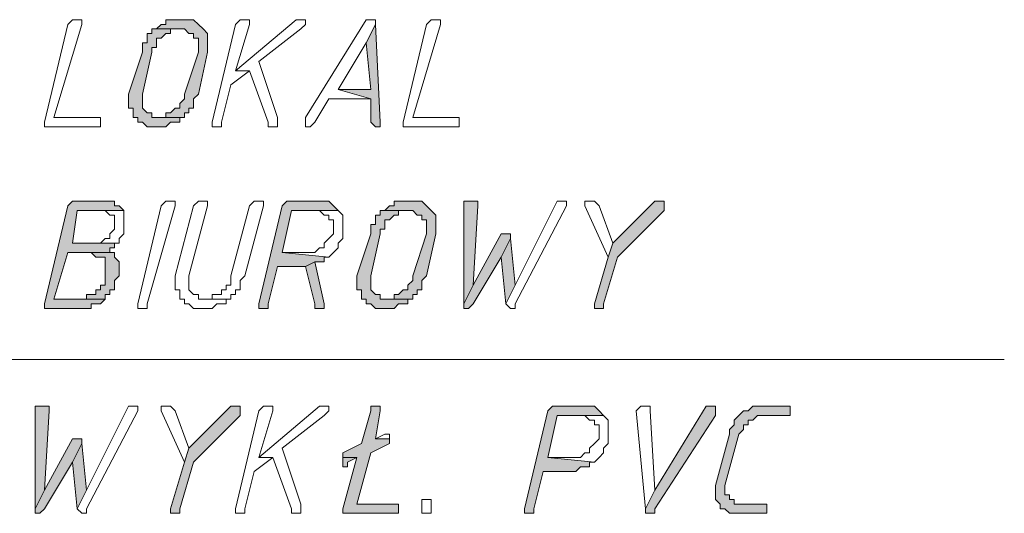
# Model space of a CAD drawing. Header units: inches. Extents: x -1441 to 3871, y -4351 to 2413.
# Tile 7 of 256: x -685 to -596, y -2653 to -2608. Entities that reach past the tile are written whole.
import ezdxf

# ---------------------------------------------------------------- set-up
doc = ezdxf.new("R2010")
doc.units = ezdxf.units.IN
doc.header["$MEASUREMENT"] = 0
doc.layers.add('at_Entity', color=7, linetype='Continuous')
doc.layers.add('at_Solid', color=7, linetype='Continuous')

msp = doc.modelspace()

# ---------------------------------------------------------------- hatches: boundary and pattern name
at = {"layer": 'at_Solid', "lineweight": 15}
for points in [[(-670.42862, -2607.82205), (-670.85319, -2607.82205), (-672.12212, -2607.82205), (-672.12212, -2608.24662), (-672.54669, -2608.24662), (-672.97126, -2608.66642), (-670.42862, -2608.66642), (-670.00882, -2609.09099), (-669.58425, -2609.09099), (-669.58425, -2609.51556), (-669.15968, -2609.51556), (-669.15968, -2610.78449), (-670.42862, -2614.5913), (-670.42862, -2615.01587), (-670.85319, -2615.44044), (-670.85319, -2615.86501), (-671.27776, -2615.86501), (-671.69755, -2616.28481), (-672.12212, -2616.28481), (-672.12212, -2616.70938), (-672.97126, -2616.70938), (-670.42862, -2616.70938), (-670.42862, -2616.28481), (-670.00882, -2616.28481), (-670.00882, -2615.86501), (-669.58425, -2615.86501), (-669.58425, -2615.01587), (-669.15968, -2614.5913), (-668.31531, -2610.78449), (-668.31531, -2609.09099), (-668.73511, -2608.66642), (-669.15968, -2608.24662), (-669.58425, -2607.82205), (-670.00882, -2607.82205)], [(-653.07853, -2608.24662), (-653.9229, -2609.94012), (-653.49833, -2614.1715), (-656.46077, -2614.1715), (-653.49833, -2615.01587), (-653.49833, -2617.13395), (-653.07853, -2617.55851), (-652.65396, -2617.55851), (-652.65396, -2617.13395)], [(-672.97126, -2608.66642), (-673.39583, -2608.66642), (-673.39583, -2609.09099), (-673.81563, -2609.09099), (-673.81563, -2609.94012), (-674.2402, -2609.94012), (-674.2402, -2610.78449), (-675.50913, -2614.5913), (-675.50913, -2615.86501), (-675.08457, -2615.86501), (-675.08457, -2616.70938), (-674.66477, -2616.70938), (-674.66477, -2617.13395), (-674.2402, -2617.13395), (-673.81563, -2617.55851), (-672.97126, -2617.55851), (-672.12212, -2617.55851), (-671.69755, -2617.13395), (-671.27776, -2617.13395), (-670.85319, -2617.13395), (-670.85319, -2616.70938), (-670.42862, -2616.70938), (-672.97126, -2616.70938), (-673.39583, -2616.70938), (-673.39583, -2616.28481), (-673.81563, -2616.28481), (-674.2402, -2615.86501), (-674.2402, -2614.5913), (-673.39583, -2610.78449), (-673.39583, -2610.35992), (-672.97126, -2610.35992), (-672.97126, -2609.51556), (-672.54669, -2609.51556), (-672.12212, -2609.09099), (-671.69755, -2609.09099), (-671.69755, -2608.66642), (-670.85319, -2608.66642)], [(-677.62721, -2624.32777), (-680.16508, -2624.32777), (-680.58965, -2624.32777), (-681.01422, -2624.75234), (-683.12752, -2633.63966), (-683.12752, -2634.06423), (-680.16508, -2634.06423), (-679.74051, -2634.06423), (-678.89615, -2634.06423), (-678.89615, -2633.63966), (-678.05178, -2633.63966), (-677.62721, -2633.21986), (-682.28316, -2633.21986), (-681.01422, -2628.98371), (-676.77807, -2628.98371), (-677.20264, -2628.98371), (-677.20264, -2628.56392), (-676.77807, -2628.56392), (-676.77807, -2628.13935), (-680.58965, -2628.13935), (-680.16508, -2625.1769), (-675.9337, -2625.1769), (-676.35827, -2624.75234), (-676.77807, -2624.75234), (-676.77807, -2624.32777), (-677.20264, -2624.32777)], [(-658.15428, -2624.32777), (-660.69215, -2624.32777), (-661.11672, -2624.32777), (-661.54129, -2624.75234), (-663.65937, -2633.63966), (-663.65937, -2634.06423), (-663.2348, -2634.06423), (-662.81023, -2634.06423), (-662.81023, -2633.63966), (-661.96586, -2630.25742), (-659.42322, -2630.25742), (-658.57885, -2629.83285), (-657.72971, -2629.83285), (-657.72971, -2629.40828), (-657.30991, -2629.40828), (-661.54129, -2628.98371), (-660.69215, -2625.1769), (-656.46077, -2625.1769), (-656.88534, -2624.75234), (-657.30991, -2624.32777), (-657.72971, -2624.32777)], [(-649.68675, -2624.32777), (-650.11132, -2624.32777), (-651.38026, -2624.32777), (-651.38026, -2624.75234), (-651.80483, -2624.75234), (-652.22939, -2625.1769), (-649.68675, -2625.1769), (-649.26695, -2625.5967), (-648.84238, -2625.5967), (-648.84238, -2626.02127), (-648.41781, -2626.02127), (-648.41781, -2627.29498), (-649.68675, -2631.10179), (-649.68675, -2631.52636), (-650.11132, -2631.94616), (-650.11132, -2632.37073), (-650.53589, -2632.37073), (-650.96046, -2632.79529), (-651.38026, -2632.79529), (-651.38026, -2633.21986), (-652.22939, -2633.21986), (-649.68675, -2633.21986), (-649.68675, -2632.79529), (-649.26695, -2632.79529), (-649.26695, -2632.37073), (-648.84238, -2632.37073), (-648.84238, -2631.52636), (-648.41781, -2631.10179), (-647.57345, -2627.29498), (-647.57345, -2625.5967), (-647.99802, -2625.1769), (-648.41781, -2624.75234), (-648.84238, -2624.32777), (-649.26695, -2624.32777)], [(-644.611, -2624.32777), (-645.03557, -2624.32777), (-645.03557, -2633.63966), (-644.18644, -2631.94616), (-643.76187, -2624.75234), (-643.76187, -2624.32777), (-644.18644, -2624.32777)], [(-627.25615, -2624.32777), (-627.67595, -2624.32777), (-631.48753, -2628.13935), (-631.9121, -2629.40828), (-633.18103, -2633.63966), (-633.18103, -2634.06423), (-632.75647, -2634.06423), (-632.33667, -2634.06423), (-632.33667, -2633.63966), (-631.06773, -2629.40828), (-626.83158, -2625.1769), (-626.83158, -2624.32777)], [(-652.22939, -2625.1769), (-652.65396, -2625.1769), (-652.65396, -2625.5967), (-653.07853, -2625.5967), (-653.07853, -2626.44584), (-653.49833, -2626.44584), (-653.49833, -2627.29498), (-654.76727, -2631.10179), (-654.76727, -2632.37073), (-654.34747, -2632.37073), (-654.34747, -2633.21986), (-653.9229, -2633.21986), (-653.9229, -2633.63966), (-653.49833, -2633.63966), (-653.07853, -2634.06423), (-652.22939, -2634.06423), (-651.38026, -2634.06423), (-650.96046, -2633.63966), (-650.53589, -2633.63966), (-650.11132, -2633.63966), (-650.11132, -2633.21986), (-649.68675, -2633.21986), (-652.22939, -2633.21986), (-652.65396, -2633.21986), (-652.65396, -2632.79529), (-653.07853, -2632.79529), (-653.49833, -2632.37073), (-653.49833, -2631.10179), (-652.65396, -2627.29498), (-652.65396, -2626.87041), (-652.22939, -2626.87041), (-652.22939, -2626.02127), (-651.80483, -2626.02127), (-651.38026, -2625.5967), (-650.96046, -2625.5967), (-650.96046, -2625.1769), (-650.11132, -2625.1769)], [(-641.22399, -2627.29498), (-641.64379, -2627.29498), (-644.18644, -2631.94616), (-645.03557, -2633.63966), (-645.03557, -2634.06423), (-644.611, -2634.06423), (-644.18644, -2633.63966), (-641.64379, -2629.40828), (-640.79942, -2627.71478), (-640.79942, -2627.29498)], [(-640.79942, -2627.71478), (-641.64379, -2629.40828), (-641.22399, -2633.63966), (-640.37486, -2631.94616)], [(-676.77807, -2628.98371), (-678.89615, -2628.98371), (-678.47158, -2629.40828), (-678.05178, -2629.40828), (-677.62721, -2629.40828), (-677.62721, -2631.94616), (-678.05178, -2631.94616), (-678.05178, -2632.37073), (-678.47158, -2632.37073), (-678.47158, -2632.79529), (-679.32071, -2632.79529), (-679.32071, -2633.21986), (-682.28316, -2633.21986), (-677.62721, -2633.21986), (-677.62721, -2632.79529), (-677.20264, -2632.79529), (-677.20264, -2632.37073), (-676.77807, -2632.37073), (-676.77807, -2631.52636), (-676.35827, -2631.10179), (-676.35827, -2629.83285), (-676.77807, -2629.40828)], [(-658.57885, -2629.83285), (-659.42322, -2630.25742), (-658.57885, -2633.63966), (-658.57885, -2634.06423), (-657.72971, -2634.06423), (-657.72971, -2633.63966)], [(-683.55209, -2642.95156), (-683.97666, -2642.95156), (-683.97666, -2652.26822), (-683.12752, -2650.57472), (-682.70773, -2643.37613), (-682.70773, -2642.95156), (-683.12752, -2642.95156)], [(-665.77267, -2642.95156), (-666.19724, -2642.95156), (-670.00882, -2646.76314), (-670.42862, -2648.03207), (-671.69755, -2652.26822), (-671.69755, -2652.68802), (-671.27776, -2652.68802), (-670.85319, -2652.68802), (-670.85319, -2652.26822), (-669.58425, -2648.03207), (-665.35287, -2643.8007), (-665.35287, -2642.95156)], [(-653.07853, -2642.95156), (-653.49833, -2642.95156), (-653.49833, -2643.37613), (-654.34747, -2646.33857), (-656.04098, -2647.18771), (-656.04098, -2647.61228), (-654.76727, -2647.61228), (-656.04098, -2652.26822), (-656.04098, -2652.68802), (-655.61641, -2652.68802), (-650.96046, -2652.68802), (-650.96046, -2651.84365), (-654.76727, -2651.84365), (-653.49833, -2647.18771), (-651.80483, -2646.33857), (-651.80483, -2645.91877), (-653.07853, -2645.91877), (-652.65396, -2643.37613), (-652.65396, -2642.95156)], [(-634.03017, -2642.95156), (-636.56805, -2642.95156), (-636.99261, -2642.95156), (-637.41241, -2643.37613), (-639.53049, -2652.26822), (-639.53049, -2652.68802), (-639.10592, -2652.68802), (-638.68135, -2652.68802), (-638.68135, -2652.26822), (-637.83698, -2648.88121), (-635.29911, -2648.88121), (-634.87454, -2648.88121), (-634.44997, -2648.45664), (-634.03017, -2648.45664), (-633.6056, -2648.45664), (-633.6056, -2648.03207), (-633.18103, -2648.03207), (-637.41241, -2647.61228), (-636.56805, -2643.8007), (-632.33667, -2643.8007), (-632.75647, -2643.37613), (-633.18103, -2642.95156), (-633.6056, -2642.95156)], [(-622.6002, -2642.95156), (-623.02477, -2642.95156), (-627.67595, -2650.57472), (-628.52509, -2652.26822), (-628.52509, -2652.68802), (-627.67595, -2652.68802), (-627.67595, -2652.26822), (-622.17563, -2643.8007), (-622.17563, -2642.95156)], [(-615.82618, -2642.95156), (-617.94425, -2642.95156), (-618.78862, -2642.95156), (-619.21319, -2643.37613), (-619.63299, -2643.37613), (-620.05756, -2643.8007), (-620.48213, -2644.22526), (-620.48213, -2644.64506), (-620.9067, -2645.06963), (-620.9067, -2645.4942), (-622.17563, -2650.15015), (-622.17563, -2651.41909), (-621.75106, -2651.84365), (-621.75106, -2652.26822), (-621.3265, -2652.26822), (-620.9067, -2652.68802), (-620.48213, -2652.68802), (-617.94425, -2652.68802), (-617.51969, -2652.68802), (-617.51969, -2651.84365), (-617.94425, -2651.84365), (-620.05756, -2651.84365), (-620.48213, -2651.84365), (-620.48213, -2651.41909), (-620.9067, -2651.41909), (-620.9067, -2650.99452), (-621.3265, -2650.99452), (-621.3265, -2650.15015), (-620.05756, -2645.4942), (-619.63299, -2645.06963), (-619.63299, -2644.64506), (-619.21319, -2644.64506), (-619.21319, -2644.22526), (-618.78862, -2644.22526), (-618.36405, -2643.8007), (-615.40161, -2643.8007), (-615.40161, -2642.95156)], [(-680.16508, -2645.91877), (-680.58965, -2645.91877), (-683.12752, -2650.57472), (-683.97666, -2652.26822), (-683.97666, -2652.68802), (-683.55209, -2652.68802), (-683.12752, -2652.26822), (-680.58965, -2648.03207), (-679.74051, -2646.33857), (-679.74051, -2645.91877)], [(-679.74051, -2646.33857), (-680.58965, -2648.03207), (-680.16508, -2652.26822), (-679.32071, -2650.57472)], [(-656.04098, -2647.61228), (-656.04098, -2648.45664), (-655.61641, -2648.45664), (-655.61641, -2648.03207), (-654.76727, -2647.61228)]]:
    msp.add_hatch(color=7, dxfattribs=at).paths.add_polyline_path(points)

# ---------------------------------------------------------------- linework, layer by layer
at = {"layer": 'at_Entity', "color": 7, "lineweight": 15}
for p, q in [((-681.01422, -2608.24662), (-683.12752, -2617.13395)), ((-682.28316, -2616.70938), (-679.74051, -2608.24662)), ((-680.58965, -2607.82205), (-681.01422, -2608.24662)), ((-680.16508, -2607.82205), (-680.58965, -2607.82205)), ((-680.58965, -2607.82205), (-680.58965, -2607.82205)), ((-679.74051, -2607.82205), (-680.16508, -2607.82205)), ((-680.16508, -2607.82205), (-680.16508, -2607.82205)), ((-679.74051, -2608.24662), (-679.74051, -2607.82205)), ((-672.54669, -2608.24662), (-672.97126, -2608.66642)), ((-672.12212, -2608.24662), (-672.54669, -2608.24662)), ((-672.54669, -2608.24662), (-672.54669, -2608.24662)), ((-670.85319, -2607.82205), (-672.12212, -2607.82205)), ((-672.12212, -2607.82205), (-672.12212, -2608.24662)), ((-670.42862, -2607.82205), (-670.85319, -2607.82205)), ((-670.00882, -2607.82205), (-670.42862, -2607.82205)), ((-669.58425, -2607.82205), (-670.00882, -2607.82205)), ((-670.00882, -2607.82205), (-670.00882, -2607.82205)), ((-669.15968, -2608.24662), (-669.58425, -2607.82205)), ((-668.73511, -2608.66642), (-669.15968, -2608.24662)), ((-669.15968, -2608.24662), (-669.15968, -2608.24662)), ((-665.77267, -2608.24662), (-667.89074, -2617.13395)), ((-660.27235, -2607.82205), (-665.77267, -2612.478)), ((-665.35287, -2607.82205), (-665.77267, -2608.24662)), ((-665.77267, -2612.478), (-664.50373, -2608.24662)), ((-664.9283, -2607.82205), (-665.35287, -2607.82205)), ((-665.35287, -2607.82205), (-665.35287, -2607.82205)), ((-664.50373, -2607.82205), (-664.9283, -2607.82205)), ((-664.9283, -2607.82205), (-664.9283, -2607.82205)), ((-664.50373, -2608.24662), (-664.50373, -2607.82205)), ((-659.84779, -2607.82205), (-660.27235, -2607.82205)), ((-660.27235, -2607.82205), (-660.27235, -2607.82205)), ((-659.42322, -2607.82205), (-659.84779, -2607.82205)), ((-659.84779, -2607.82205), (-659.84779, -2607.82205)), ((-659.84779, -2608.66642), (-659.42322, -2608.24662)), ((-659.42322, -2608.24662), (-659.42322, -2607.82205)), ((-653.9229, -2607.82205), (-659.42322, -2616.70938)), ((-653.49833, -2607.82205), (-653.9229, -2607.82205)), ((-653.9229, -2607.82205), (-653.9229, -2607.82205)), ((-653.07853, -2608.24662), (-653.9229, -2609.94012)), ((-653.9229, -2609.94012), (-653.07853, -2608.24662)), ((-653.07853, -2607.82205), (-653.49833, -2607.82205)), ((-653.49833, -2607.82205), (-653.49833, -2607.82205)), ((-653.07853, -2608.24662), (-653.07853, -2607.82205)), ((-652.65396, -2617.13395), (-653.07853, -2608.24662)), ((-648.41781, -2608.24662), (-650.53589, -2617.13395)), ((-649.68675, -2616.70938), (-647.14888, -2608.24662)), ((-647.99802, -2607.82205), (-648.41781, -2608.24662)), ((-647.57345, -2607.82205), (-647.99802, -2607.82205)), ((-647.99802, -2607.82205), (-647.99802, -2607.82205)), ((-647.14888, -2607.82205), (-647.57345, -2607.82205)), ((-647.57345, -2607.82205), (-647.57345, -2607.82205)), ((-647.14888, -2608.24662), (-647.14888, -2607.82205)), ((-673.39583, -2609.09099), (-673.81563, -2609.09099)), ((-673.81563, -2609.09099), (-673.81563, -2609.94012)), ((-672.97126, -2608.66642), (-673.39583, -2608.66642)), ((-673.39583, -2608.66642), (-673.39583, -2609.09099)), ((-670.85319, -2608.66642), (-672.97126, -2608.66642)), ((-672.97126, -2608.66642), (-670.42862, -2608.66642)), ((-672.54669, -2609.51556), (-672.12212, -2609.09099)), ((-672.12212, -2609.09099), (-671.69755, -2609.09099)), ((-671.69755, -2609.09099), (-671.69755, -2608.66642)), ((-671.69755, -2608.66642), (-670.85319, -2608.66642)), ((-670.85319, -2608.66642), (-670.85319, -2608.66642)), ((-670.42862, -2608.66642), (-670.42862, -2608.66642)), ((-670.42862, -2608.66642), (-670.00882, -2609.09099)), ((-670.00882, -2609.09099), (-669.58425, -2609.09099)), ((-669.58425, -2609.09099), (-669.58425, -2609.51556)), ((-668.31531, -2609.09099), (-668.73511, -2608.66642)), ((-668.73511, -2608.66642), (-668.73511, -2608.66642)), ((-668.31531, -2610.78449), (-668.31531, -2609.09099)), ((-663.65937, -2611.62886), (-659.84779, -2608.66642)), ((-659.84779, -2608.66642), (-659.84779, -2608.66642)), ((-673.81563, -2609.94012), (-674.2402, -2609.94012)), ((-674.2402, -2609.94012), (-674.2402, -2610.78449)), ((-672.97126, -2610.35992), (-672.97126, -2609.51556)), ((-672.97126, -2609.51556), (-672.54669, -2609.51556)), ((-672.54669, -2609.51556), (-672.54669, -2609.51556)), ((-669.58425, -2609.51556), (-669.15968, -2609.51556)), ((-669.15968, -2609.51556), (-669.15968, -2610.78449)), ((-656.46077, -2614.1715), (-653.9229, -2609.94012)), ((-653.9229, -2609.94012), (-653.49833, -2614.1715)), ((-674.2402, -2610.78449), (-675.50913, -2614.5913)), ((-674.2402, -2614.5913), (-673.39583, -2610.78449)), ((-673.39583, -2610.78449), (-673.39583, -2610.35992)), ((-673.39583, -2610.35992), (-672.97126, -2610.35992)), ((-669.15968, -2610.78449), (-670.42862, -2614.5913)), ((-669.15968, -2614.5913), (-668.31531, -2610.78449)), ((-661.96586, -2616.70938), (-663.65937, -2611.62886)), ((-666.19724, -2613.74693), (-664.50373, -2612.478)), ((-665.77267, -2612.478), (-664.50373, -2612.478)), ((-664.50373, -2612.478), (-665.77267, -2612.478)), ((-664.50373, -2612.478), (-662.81023, -2617.13395)), ((-667.04638, -2617.13395), (-666.19724, -2613.74693)), ((-675.50913, -2614.5913), (-675.50913, -2615.86501)), ((-674.2402, -2615.86501), (-674.2402, -2614.5913)), ((-670.42862, -2614.5913), (-670.42862, -2615.01587)), ((-669.58425, -2615.01587), (-669.15968, -2614.5913)), ((-653.49833, -2614.1715), (-656.46077, -2614.1715)), ((-656.46077, -2614.1715), (-653.49833, -2615.01587)), ((-653.49833, -2615.01587), (-656.46077, -2614.1715)), ((-670.42862, -2615.01587), (-670.85319, -2615.44044)), ((-670.85319, -2615.44044), (-670.85319, -2615.86501)), ((-669.58425, -2615.86501), (-669.58425, -2615.01587)), ((-658.57885, -2617.13395), (-657.30991, -2615.01587)), ((-657.30991, -2615.01587), (-653.49833, -2615.01587)), ((-653.49833, -2615.01587), (-653.49833, -2617.13395)), ((-675.50913, -2615.86501), (-675.08457, -2615.86501)), ((-675.08457, -2615.86501), (-675.08457, -2616.70938)), ((-673.81563, -2616.28481), (-674.2402, -2615.86501)), ((-673.39583, -2616.28481), (-673.81563, -2616.28481)), ((-673.81563, -2616.28481), (-673.81563, -2616.28481)), ((-673.39583, -2616.70938), (-673.39583, -2616.28481)), ((-671.69755, -2616.28481), (-672.12212, -2616.28481)), ((-672.12212, -2616.28481), (-672.12212, -2616.70938)), ((-671.27776, -2615.86501), (-671.69755, -2616.28481)), ((-670.85319, -2615.86501), (-671.27776, -2615.86501)), ((-670.42862, -2616.70938), (-670.42862, -2616.28481)), ((-670.42862, -2616.28481), (-670.00882, -2616.28481)), ((-670.00882, -2616.28481), (-670.00882, -2615.86501)), ((-670.00882, -2615.86501), (-669.58425, -2615.86501)), ((-683.12752, -2617.13395), (-683.12752, -2617.55851)), ((-678.47158, -2616.70938), (-682.28316, -2616.70938)), ((-678.05178, -2616.70938), (-678.47158, -2616.70938)), ((-678.05178, -2617.55851), (-678.05178, -2616.70938)), ((-675.08457, -2616.70938), (-674.66477, -2616.70938)), ((-674.66477, -2616.70938), (-674.66477, -2617.13395)), ((-674.66477, -2617.13395), (-674.2402, -2617.13395)), ((-674.2402, -2617.13395), (-674.2402, -2617.13395)), ((-674.2402, -2617.13395), (-673.81563, -2617.55851)), ((-672.97126, -2616.70938), (-673.39583, -2616.70938)), ((-670.42862, -2616.70938), (-672.97126, -2616.70938)), ((-672.12212, -2616.70938), (-672.97126, -2616.70938)), ((-672.97126, -2616.70938), (-670.42862, -2616.70938)), ((-672.12212, -2617.55851), (-671.69755, -2617.13395)), ((-671.69755, -2617.13395), (-671.27776, -2617.13395)), ((-671.27776, -2617.13395), (-670.85319, -2617.13395)), ((-670.85319, -2617.13395), (-670.85319, -2616.70938)), ((-670.85319, -2616.70938), (-670.42862, -2616.70938)), ((-667.89074, -2617.13395), (-667.89074, -2617.55851)), ((-667.04638, -2617.55851), (-667.04638, -2617.13395)), ((-662.81023, -2617.13395), (-662.81023, -2617.55851)), ((-661.96586, -2617.55851), (-661.96586, -2616.70938)), ((-659.42322, -2616.70938), (-659.42322, -2617.55851)), ((-659.00342, -2617.55851), (-658.57885, -2617.13395)), ((-653.49833, -2617.13395), (-653.07853, -2617.55851)), ((-652.65396, -2617.55851), (-652.65396, -2617.13395)), ((-650.53589, -2617.13395), (-650.53589, -2617.55851)), ((-645.87994, -2616.70938), (-649.68675, -2616.70938)), ((-645.45537, -2616.70938), (-645.87994, -2616.70938)), ((-645.45537, -2617.55851), (-645.45537, -2616.70938)), ((-683.12752, -2617.55851), (-678.47158, -2617.55851)), ((-678.47158, -2617.55851), (-678.05178, -2617.55851)), ((-673.81563, -2617.55851), (-672.97126, -2617.55851)), ((-672.97126, -2617.55851), (-672.12212, -2617.55851)), ((-672.12212, -2617.55851), (-672.12212, -2617.55851)), ((-667.89074, -2617.55851), (-667.46618, -2617.55851)), ((-667.46618, -2617.55851), (-667.04638, -2617.55851)), ((-662.81023, -2617.55851), (-661.96586, -2617.55851)), ((-659.42322, -2617.55851), (-659.00342, -2617.55851)), ((-659.00342, -2617.55851), (-659.00342, -2617.55851)), ((-653.07853, -2617.55851), (-652.65396, -2617.55851)), ((-650.53589, -2617.55851), (-645.87994, -2617.55851)), ((-645.87994, -2617.55851), (-645.45537, -2617.55851)), ((-680.58965, -2624.32777), (-681.01422, -2624.75234)), ((-680.16508, -2624.32777), (-680.58965, -2624.32777)), ((-680.58965, -2624.32777), (-680.58965, -2624.32777)), ((-677.62721, -2624.32777), (-680.16508, -2624.32777)), ((-677.20264, -2624.32777), (-677.62721, -2624.32777)), ((-676.77807, -2624.32777), (-677.20264, -2624.32777)), ((-677.20264, -2624.32777), (-677.20264, -2624.32777)), ((-676.77807, -2624.75234), (-676.77807, -2624.32777)), ((-672.54669, -2624.75234), (-672.12212, -2624.32777)), ((-672.12212, -2624.32777), (-671.69755, -2624.32777)), ((-671.69755, -2624.32777), (-671.27776, -2624.32777)), ((-671.27776, -2624.32777), (-671.27776, -2624.75234)), ((-669.15968, -2624.32777), (-669.58425, -2624.75234)), ((-668.73511, -2624.32777), (-669.15968, -2624.32777)), ((-669.15968, -2624.32777), (-669.15968, -2624.32777)), ((-668.31531, -2624.32777), (-668.73511, -2624.32777)), ((-668.73511, -2624.32777), (-668.73511, -2624.32777)), ((-668.31531, -2624.75234), (-668.31531, -2624.32777)), ((-664.08393, -2624.32777), (-664.50373, -2624.75234)), ((-663.65937, -2624.32777), (-664.08393, -2624.32777)), ((-664.08393, -2624.32777), (-664.08393, -2624.32777)), ((-663.2348, -2624.32777), (-663.65937, -2624.32777)), ((-663.65937, -2624.32777), (-663.65937, -2624.32777)), ((-663.2348, -2624.75234), (-663.2348, -2624.32777)), ((-661.11672, -2624.32777), (-661.54129, -2624.75234)), ((-660.69215, -2624.32777), (-661.11672, -2624.32777)), ((-661.11672, -2624.32777), (-661.11672, -2624.32777)), ((-658.15428, -2624.32777), (-660.69215, -2624.32777)), ((-657.72971, -2624.32777), (-658.15428, -2624.32777)), ((-657.30991, -2624.32777), (-657.72971, -2624.32777)), ((-657.72971, -2624.32777), (-657.72971, -2624.32777)), ((-656.88534, -2624.75234), (-657.30991, -2624.32777)), ((-650.11132, -2624.32777), (-651.38026, -2624.32777)), ((-651.38026, -2624.32777), (-651.38026, -2624.75234)), ((-649.68675, -2624.32777), (-650.11132, -2624.32777)), ((-649.26695, -2624.32777), (-649.68675, -2624.32777)), ((-648.84238, -2624.32777), (-649.26695, -2624.32777)), ((-649.26695, -2624.32777), (-649.26695, -2624.32777)), ((-648.41781, -2624.75234), (-648.84238, -2624.32777)), ((-644.611, -2624.32777), (-645.03557, -2624.32777)), ((-645.03557, -2624.32777), (-645.03557, -2633.63966)), ((-644.18644, -2624.32777), (-644.611, -2624.32777)), ((-643.76187, -2624.32777), (-644.18644, -2624.32777)), ((-643.76187, -2624.75234), (-643.76187, -2624.32777)), ((-636.56805, -2624.32777), (-640.37486, -2631.94616)), ((-636.14348, -2624.32777), (-636.56805, -2624.32777)), ((-636.56805, -2624.32777), (-636.56805, -2624.32777)), ((-635.71891, -2624.32777), (-636.14348, -2624.32777)), ((-636.14348, -2624.32777), (-636.14348, -2624.32777)), ((-635.71891, -2624.75234), (-635.71891, -2624.32777)), ((-633.18103, -2624.32777), (-634.03017, -2624.32777)), ((-634.03017, -2624.32777), (-634.03017, -2624.75234)), ((-632.75647, -2624.75234), (-633.18103, -2624.32777)), ((-633.18103, -2624.32777), (-633.18103, -2624.32777)), ((-627.67595, -2624.32777), (-631.48753, -2628.13935)), ((-627.25615, -2624.32777), (-627.67595, -2624.32777)), ((-626.83158, -2624.32777), (-627.25615, -2624.32777)), ((-626.83158, -2625.1769), (-626.83158, -2624.32777)), ((-681.01422, -2624.75234), (-683.12752, -2633.63966)), ((-680.58965, -2628.13935), (-680.16508, -2625.1769)), ((-680.16508, -2625.1769), (-675.9337, -2625.1769)), ((-675.9337, -2625.1769), (-678.05178, -2625.1769)), ((-678.05178, -2625.1769), (-677.62721, -2625.1769)), ((-677.62721, -2625.1769), (-677.62721, -2625.1769)), ((-677.62721, -2625.1769), (-677.20264, -2625.5967)), ((-676.35827, -2624.75234), (-676.77807, -2624.75234)), ((-675.9337, -2625.1769), (-676.35827, -2624.75234)), ((-675.9337, -2627.29498), (-675.9337, -2625.1769)), ((-675.9337, -2625.1769), (-675.9337, -2625.1769)), ((-674.66477, -2633.63966), (-672.54669, -2624.75234)), ((-671.27776, -2624.75234), (-673.81563, -2633.63966)), ((-671.27776, -2624.75234), (-671.27776, -2624.75234)), ((-669.58425, -2624.75234), (-671.27776, -2631.10179)), ((-670.00882, -2631.10179), (-668.31531, -2624.75234)), ((-664.50373, -2624.75234), (-666.19724, -2631.10179)), ((-664.9283, -2631.10179), (-663.2348, -2624.75234)), ((-661.54129, -2624.75234), (-663.65937, -2633.63966)), ((-661.54129, -2628.98371), (-660.69215, -2625.1769)), ((-660.69215, -2625.1769), (-656.46077, -2625.1769)), ((-656.46077, -2625.1769), (-658.57885, -2625.1769)), ((-658.57885, -2625.1769), (-658.15428, -2625.1769)), ((-658.15428, -2625.1769), (-658.15428, -2625.1769)), ((-658.15428, -2625.1769), (-657.72971, -2625.5967)), ((-656.46077, -2625.1769), (-656.88534, -2624.75234)), ((-656.88534, -2624.75234), (-656.88534, -2624.75234)), ((-656.04098, -2625.5967), (-656.46077, -2625.1769)), ((-656.46077, -2625.1769), (-656.46077, -2625.1769)), ((-652.22939, -2625.1769), (-652.65396, -2625.1769)), ((-652.65396, -2625.1769), (-652.65396, -2625.5967)), ((-651.80483, -2624.75234), (-652.22939, -2625.1769)), ((-650.11132, -2625.1769), (-652.22939, -2625.1769)), ((-652.22939, -2625.1769), (-649.68675, -2625.1769)), ((-651.38026, -2624.75234), (-651.80483, -2624.75234)), ((-651.80483, -2624.75234), (-651.80483, -2624.75234)), ((-650.96046, -2625.5967), (-650.96046, -2625.1769)), ((-650.96046, -2625.1769), (-650.11132, -2625.1769)), ((-650.11132, -2625.1769), (-650.11132, -2625.1769)), ((-649.68675, -2625.1769), (-649.68675, -2625.1769)), ((-649.68675, -2625.1769), (-649.26695, -2625.5967)), ((-647.99802, -2625.1769), (-648.41781, -2624.75234)), ((-648.41781, -2624.75234), (-648.41781, -2624.75234)), ((-647.57345, -2625.5967), (-647.99802, -2625.1769)), ((-647.99802, -2625.1769), (-647.99802, -2625.1769)), ((-644.18644, -2631.94616), (-643.76187, -2624.75234)), ((-640.37486, -2633.63966), (-635.71891, -2624.75234)), ((-634.03017, -2624.75234), (-631.9121, -2629.40828)), ((-631.48753, -2628.13935), (-632.75647, -2624.75234)), ((-632.75647, -2624.75234), (-632.75647, -2624.75234)), ((-631.06773, -2629.40828), (-626.83158, -2625.1769)), ((-677.20264, -2625.5967), (-676.77807, -2625.5967)), ((-676.77807, -2625.5967), (-676.77807, -2626.87041)), ((-657.72971, -2625.5967), (-657.30991, -2625.5967)), ((-657.30991, -2625.5967), (-657.30991, -2626.02127)), ((-657.30991, -2626.02127), (-656.88534, -2626.02127)), ((-656.88534, -2626.02127), (-656.88534, -2627.29498)), ((-656.04098, -2627.71478), (-656.04098, -2625.5967)), ((-653.07853, -2626.44584), (-653.49833, -2626.44584)), ((-653.49833, -2626.44584), (-653.49833, -2627.29498)), ((-652.65396, -2625.5967), (-653.07853, -2625.5967)), ((-653.07853, -2625.5967), (-653.07853, -2626.44584)), ((-652.22939, -2626.87041), (-652.22939, -2626.02127)), ((-652.22939, -2626.02127), (-651.80483, -2626.02127)), ((-651.80483, -2626.02127), (-651.38026, -2625.5967)), ((-651.80483, -2626.02127), (-651.80483, -2626.02127)), ((-651.38026, -2625.5967), (-650.96046, -2625.5967)), ((-649.26695, -2625.5967), (-648.84238, -2625.5967)), ((-648.84238, -2625.5967), (-648.84238, -2626.02127)), ((-648.84238, -2626.02127), (-648.41781, -2626.02127)), ((-648.41781, -2626.02127), (-648.41781, -2627.29498)), ((-647.57345, -2627.29498), (-647.57345, -2625.5967)), ((-676.77807, -2626.87041), (-677.20264, -2627.29498)), ((-677.20264, -2627.29498), (-677.20264, -2627.71478)), ((-676.35827, -2627.71478), (-675.9337, -2627.29498)), ((-656.88534, -2627.29498), (-657.30991, -2627.71478)), ((-653.49833, -2627.29498), (-654.76727, -2631.10179)), ((-653.49833, -2631.10179), (-652.65396, -2627.29498)), ((-652.65396, -2627.29498), (-652.65396, -2626.87041)), ((-652.65396, -2626.87041), (-652.22939, -2626.87041)), ((-648.41781, -2627.29498), (-649.68675, -2631.10179)), ((-648.41781, -2631.10179), (-647.57345, -2627.29498)), ((-641.64379, -2627.29498), (-644.18644, -2631.94616)), ((-641.22399, -2627.29498), (-641.64379, -2627.29498)), ((-640.79942, -2627.29498), (-641.22399, -2627.29498)), ((-640.79942, -2627.71478), (-640.79942, -2627.29498)), ((-678.05178, -2628.13935), (-680.58965, -2628.13935)), ((-680.58965, -2628.13935), (-676.35827, -2628.13935)), ((-676.77807, -2628.13935), (-680.58965, -2628.13935)), ((-677.62721, -2627.71478), (-678.05178, -2628.13935)), ((-677.20264, -2627.71478), (-677.62721, -2627.71478)), ((-677.62721, -2627.71478), (-677.62721, -2627.71478)), ((-676.77807, -2628.56392), (-676.77807, -2628.13935)), ((-676.35827, -2628.13935), (-676.35827, -2627.71478)), ((-657.30991, -2627.71478), (-657.72971, -2628.13935)), ((-657.72971, -2628.13935), (-657.72971, -2628.56392)), ((-657.30991, -2627.71478), (-657.30991, -2627.71478)), ((-656.46077, -2628.13935), (-656.04098, -2627.71478)), ((-656.46077, -2628.56392), (-656.46077, -2628.13935)), ((-640.79942, -2627.71478), (-641.64379, -2629.40828)), ((-641.64379, -2629.40828), (-640.79942, -2627.71478)), ((-640.37486, -2631.94616), (-640.79942, -2627.71478)), ((-631.48753, -2628.13935), (-631.9121, -2629.40828)), ((-631.9121, -2629.40828), (-631.48753, -2628.13935)), ((-682.28316, -2633.21986), (-681.01422, -2628.98371)), ((-681.01422, -2628.98371), (-676.77807, -2628.98371)), ((-676.77807, -2628.98371), (-678.89615, -2628.98371)), ((-678.89615, -2628.98371), (-678.89615, -2628.98371)), ((-678.89615, -2628.98371), (-678.47158, -2629.40828)), ((-677.20264, -2628.98371), (-677.20264, -2628.56392)), ((-677.20264, -2628.56392), (-676.77807, -2628.56392)), ((-676.77807, -2628.98371), (-677.20264, -2628.98371)), ((-676.77807, -2629.40828), (-676.77807, -2628.98371)), ((-659.42322, -2628.98371), (-661.54129, -2628.98371)), ((-661.54129, -2628.98371), (-657.30991, -2629.40828)), ((-657.30991, -2629.40828), (-661.54129, -2628.98371)), ((-658.57885, -2628.98371), (-659.42322, -2628.98371)), ((-658.15428, -2628.56392), (-658.57885, -2628.98371)), ((-657.72971, -2628.56392), (-658.15428, -2628.56392)), ((-658.15428, -2628.56392), (-658.15428, -2628.56392)), ((-657.30991, -2629.40828), (-656.88534, -2628.98371)), ((-656.88534, -2628.98371), (-656.46077, -2628.56392)), ((-656.88534, -2628.98371), (-656.88534, -2628.98371)), ((-678.47158, -2629.40828), (-678.05178, -2629.40828)), ((-678.05178, -2629.40828), (-677.62721, -2629.40828)), ((-677.62721, -2629.40828), (-677.62721, -2631.94616)), ((-676.35827, -2629.83285), (-676.77807, -2629.40828)), ((-676.77807, -2629.40828), (-676.77807, -2629.40828)), ((-676.35827, -2631.10179), (-676.35827, -2629.83285)), ((-658.57885, -2629.83285), (-659.42322, -2630.25742)), ((-659.42322, -2630.25742), (-658.57885, -2629.83285)), ((-657.72971, -2633.63966), (-658.57885, -2629.83285)), ((-658.57885, -2629.83285), (-657.72971, -2629.83285)), ((-657.72971, -2629.83285), (-657.72971, -2629.40828)), ((-657.72971, -2629.40828), (-657.30991, -2629.40828)), ((-657.30991, -2629.40828), (-657.30991, -2629.40828)), ((-644.18644, -2633.63966), (-641.64379, -2629.40828)), ((-641.64379, -2629.40828), (-641.22399, -2633.63966)), ((-631.9121, -2629.40828), (-633.18103, -2633.63966)), ((-632.33667, -2633.63966), (-631.06773, -2629.40828)), ((-662.81023, -2633.63966), (-661.96586, -2630.25742)), ((-661.96586, -2630.25742), (-659.42322, -2630.25742)), ((-659.42322, -2630.25742), (-658.57885, -2633.63966)), ((-676.77807, -2631.52636), (-676.35827, -2631.10179)), ((-676.77807, -2632.37073), (-676.77807, -2631.52636)), ((-671.27776, -2631.10179), (-671.27776, -2632.37073)), ((-670.00882, -2632.37073), (-670.00882, -2631.10179)), ((-666.19724, -2631.10179), (-666.19724, -2631.94616)), ((-665.35287, -2631.52636), (-664.9283, -2631.10179)), ((-665.35287, -2632.37073), (-665.35287, -2631.52636)), ((-654.76727, -2631.10179), (-654.76727, -2632.37073)), ((-653.49833, -2632.37073), (-653.49833, -2631.10179)), ((-649.68675, -2631.52636), (-650.11132, -2631.94616)), ((-649.68675, -2631.10179), (-649.68675, -2631.52636)), ((-648.84238, -2631.52636), (-648.41781, -2631.10179)), ((-648.84238, -2632.37073), (-648.84238, -2631.52636)), ((-678.05178, -2632.37073), (-678.47158, -2632.37073)), ((-678.47158, -2632.37073), (-678.47158, -2632.79529)), ((-677.62721, -2631.94616), (-678.05178, -2631.94616)), ((-678.05178, -2631.94616), (-678.05178, -2632.37073)), ((-677.20264, -2632.79529), (-677.20264, -2632.37073)), ((-677.20264, -2632.37073), (-676.77807, -2632.37073)), ((-671.27776, -2632.37073), (-670.85319, -2632.37073)), ((-670.85319, -2632.37073), (-670.85319, -2633.21986)), ((-669.58425, -2632.79529), (-670.00882, -2632.37073)), ((-666.62181, -2632.37073), (-667.04638, -2632.37073)), ((-667.04638, -2632.37073), (-667.04638, -2632.79529)), ((-666.19724, -2631.94616), (-666.62181, -2631.94616)), ((-666.62181, -2631.94616), (-666.62181, -2632.37073)), ((-665.77267, -2632.79529), (-665.77267, -2632.37073)), ((-665.77267, -2632.37073), (-665.35287, -2632.37073)), ((-654.76727, -2632.37073), (-654.34747, -2632.37073)), ((-654.34747, -2632.37073), (-654.34747, -2633.21986)), ((-653.07853, -2632.79529), (-653.49833, -2632.37073)), ((-650.53589, -2632.37073), (-650.96046, -2632.79529)), ((-650.11132, -2632.37073), (-650.53589, -2632.37073)), ((-650.11132, -2631.94616), (-650.11132, -2632.37073)), ((-649.26695, -2632.79529), (-649.26695, -2632.37073)), ((-649.26695, -2632.37073), (-648.84238, -2632.37073)), ((-644.18644, -2631.94616), (-645.03557, -2633.63966)), ((-645.03557, -2633.63966), (-644.18644, -2631.94616)), ((-641.22399, -2633.63966), (-640.37486, -2631.94616)), ((-640.37486, -2631.94616), (-641.22399, -2633.63966)), ((-679.32071, -2633.21986), (-682.28316, -2633.21986)), ((-682.28316, -2633.21986), (-677.62721, -2633.21986)), ((-677.62721, -2633.21986), (-682.28316, -2633.21986)), ((-678.47158, -2632.79529), (-679.32071, -2632.79529)), ((-679.32071, -2632.79529), (-679.32071, -2633.21986)), ((-678.05178, -2633.63966), (-677.62721, -2633.21986)), ((-677.62721, -2633.21986), (-677.62721, -2632.79529)), ((-677.62721, -2632.79529), (-677.20264, -2632.79529)), ((-670.85319, -2633.21986), (-670.42862, -2633.21986)), ((-670.42862, -2633.21986), (-670.42862, -2633.63966)), ((-669.15968, -2632.79529), (-669.58425, -2632.79529)), ((-669.58425, -2632.79529), (-669.58425, -2632.79529)), ((-669.15968, -2633.21986), (-669.15968, -2632.79529)), ((-668.73511, -2633.21986), (-669.15968, -2633.21986)), ((-667.89074, -2633.21986), (-668.73511, -2633.21986)), ((-668.73511, -2633.21986), (-666.19724, -2633.21986)), ((-666.19724, -2633.21986), (-668.73511, -2633.21986)), ((-667.04638, -2632.79529), (-667.89074, -2632.79529)), ((-667.89074, -2632.79529), (-667.89074, -2633.21986)), ((-666.62181, -2633.63966), (-666.62181, -2633.21986)), ((-666.62181, -2633.21986), (-666.19724, -2633.21986)), ((-666.19724, -2633.21986), (-666.19724, -2632.79529)), ((-666.19724, -2632.79529), (-665.77267, -2632.79529)), ((-654.34747, -2633.21986), (-653.9229, -2633.21986)), ((-653.9229, -2633.21986), (-653.9229, -2633.63966)), ((-652.65396, -2632.79529), (-653.07853, -2632.79529)), ((-653.07853, -2632.79529), (-653.07853, -2632.79529)), ((-652.65396, -2633.21986), (-652.65396, -2632.79529)), ((-652.22939, -2633.21986), (-652.65396, -2633.21986)), ((-649.68675, -2633.21986), (-652.22939, -2633.21986)), ((-651.38026, -2633.21986), (-652.22939, -2633.21986)), ((-652.22939, -2633.21986), (-649.68675, -2633.21986)), ((-650.96046, -2632.79529), (-651.38026, -2632.79529)), ((-651.38026, -2632.79529), (-651.38026, -2633.21986)), ((-650.11132, -2633.63966), (-650.11132, -2633.21986)), ((-650.11132, -2633.21986), (-649.68675, -2633.21986)), ((-649.68675, -2633.21986), (-649.68675, -2632.79529)), ((-649.68675, -2632.79529), (-649.26695, -2632.79529)), ((-683.12752, -2633.63966), (-683.12752, -2634.06423)), ((-683.12752, -2634.06423), (-680.16508, -2634.06423)), ((-680.16508, -2634.06423), (-679.74051, -2634.06423)), ((-679.74051, -2634.06423), (-678.89615, -2634.06423)), ((-678.89615, -2634.06423), (-678.89615, -2633.63966)), ((-678.89615, -2633.63966), (-678.05178, -2633.63966)), ((-678.05178, -2633.63966), (-678.05178, -2633.63966)), ((-674.66477, -2634.06423), (-674.66477, -2633.63966)), ((-674.2402, -2634.06423), (-674.66477, -2634.06423)), ((-673.81563, -2634.06423), (-674.2402, -2634.06423)), ((-673.81563, -2633.63966), (-673.81563, -2634.06423)), ((-670.42862, -2633.63966), (-670.00882, -2633.63966)), ((-670.00882, -2633.63966), (-669.58425, -2634.06423)), ((-669.58425, -2634.06423), (-668.73511, -2634.06423)), ((-668.73511, -2634.06423), (-667.89074, -2634.06423)), ((-667.89074, -2634.06423), (-667.46618, -2633.63966)), ((-667.89074, -2634.06423), (-667.89074, -2634.06423)), ((-667.46618, -2633.63966), (-667.04638, -2633.63966)), ((-667.04638, -2633.63966), (-666.62181, -2633.63966)), ((-663.65937, -2633.63966), (-663.65937, -2634.06423)), ((-663.65937, -2634.06423), (-663.2348, -2634.06423)), ((-663.2348, -2634.06423), (-662.81023, -2634.06423)), ((-662.81023, -2634.06423), (-662.81023, -2633.63966)), ((-658.57885, -2633.63966), (-658.57885, -2634.06423)), ((-658.57885, -2634.06423), (-657.72971, -2634.06423)), ((-657.72971, -2634.06423), (-657.72971, -2633.63966)), ((-653.9229, -2633.63966), (-653.49833, -2633.63966)), ((-653.49833, -2633.63966), (-653.49833, -2633.63966)), ((-653.49833, -2633.63966), (-653.07853, -2634.06423)), ((-653.07853, -2634.06423), (-652.22939, -2634.06423)), ((-652.22939, -2634.06423), (-651.38026, -2634.06423)), ((-651.38026, -2634.06423), (-650.96046, -2633.63966)), ((-651.38026, -2634.06423), (-651.38026, -2634.06423)), ((-650.96046, -2633.63966), (-650.53589, -2633.63966)), ((-650.53589, -2633.63966), (-650.11132, -2633.63966)), ((-645.03557, -2633.63966), (-645.03557, -2634.06423)), ((-645.03557, -2634.06423), (-644.611, -2634.06423)), ((-644.611, -2634.06423), (-644.18644, -2633.63966)), ((-644.611, -2634.06423), (-644.611, -2634.06423)), ((-641.22399, -2633.63966), (-641.22399, -2633.63966)), ((-641.22399, -2633.63966), (-640.79942, -2634.06423)), ((-640.79942, -2634.06423), (-640.37486, -2634.06423)), ((-640.37486, -2634.06423), (-640.37486, -2633.63966)), ((-633.18103, -2633.63966), (-633.18103, -2634.06423)), ((-633.18103, -2634.06423), (-632.75647, -2634.06423)), ((-632.75647, -2634.06423), (-632.33667, -2634.06423)), ((-632.33667, -2634.06423), (-632.33667, -2633.63966)), ((-734.34772, -2638.72018), (-595.93345, -2638.72018)), ((-683.55209, -2642.95156), (-683.97666, -2642.95156)), ((-683.97666, -2642.95156), (-683.97666, -2652.26822)), ((-683.12752, -2642.95156), (-683.55209, -2642.95156)), ((-682.70773, -2642.95156), (-683.12752, -2642.95156)), ((-683.12752, -2650.57472), (-682.70773, -2643.37613)), ((-682.70773, -2643.37613), (-682.70773, -2642.95156)), ((-675.50913, -2642.95156), (-679.32071, -2650.57472)), ((-679.32071, -2652.26822), (-674.66477, -2643.37613)), ((-675.08457, -2642.95156), (-675.50913, -2642.95156)), ((-675.50913, -2642.95156), (-675.50913, -2642.95156)), ((-674.66477, -2642.95156), (-675.08457, -2642.95156)), ((-675.08457, -2642.95156), (-675.08457, -2642.95156)), ((-674.66477, -2643.37613), (-674.66477, -2642.95156)), ((-671.69755, -2642.95156), (-672.54669, -2642.95156)), ((-672.54669, -2642.95156), (-672.54669, -2643.37613)), ((-672.54669, -2643.37613), (-670.42862, -2648.03207)), ((-671.27776, -2643.37613), (-671.69755, -2642.95156)), ((-671.69755, -2642.95156), (-671.69755, -2642.95156)), ((-670.00882, -2646.76314), (-671.27776, -2643.37613)), ((-671.27776, -2643.37613), (-671.27776, -2643.37613)), ((-666.19724, -2642.95156), (-670.00882, -2646.76314)), ((-665.77267, -2642.95156), (-666.19724, -2642.95156)), ((-665.35287, -2642.95156), (-665.77267, -2642.95156)), ((-663.65937, -2643.37613), (-665.77267, -2652.26822)), ((-665.35287, -2643.8007), (-665.35287, -2642.95156)), ((-658.15428, -2642.95156), (-663.65937, -2647.61228)), ((-663.2348, -2642.95156), (-663.65937, -2643.37613)), ((-663.65937, -2647.61228), (-662.39043, -2643.37613)), ((-662.81023, -2642.95156), (-663.2348, -2642.95156)), ((-663.2348, -2642.95156), (-663.2348, -2642.95156)), ((-662.39043, -2642.95156), (-662.81023, -2642.95156)), ((-662.81023, -2642.95156), (-662.81023, -2642.95156)), ((-662.39043, -2643.37613), (-662.39043, -2642.95156)), ((-657.72971, -2642.95156), (-658.15428, -2642.95156)), ((-658.15428, -2642.95156), (-658.15428, -2642.95156)), ((-657.30991, -2642.95156), (-657.72971, -2642.95156)), ((-657.72971, -2642.95156), (-657.72971, -2642.95156)), ((-657.72971, -2643.8007), (-657.30991, -2643.37613)), ((-657.30991, -2643.37613), (-657.30991, -2642.95156)), ((-653.49833, -2643.37613), (-654.34747, -2646.33857)), ((-653.07853, -2642.95156), (-653.49833, -2642.95156)), ((-653.49833, -2642.95156), (-653.49833, -2643.37613)), ((-652.65396, -2642.95156), (-653.07853, -2642.95156)), ((-653.07853, -2645.91877), (-652.65396, -2643.37613)), ((-652.65396, -2643.37613), (-652.65396, -2642.95156)), ((-637.41241, -2643.37613), (-639.53049, -2652.26822)), ((-636.99261, -2642.95156), (-637.41241, -2643.37613)), ((-636.56805, -2642.95156), (-636.99261, -2642.95156)), ((-636.99261, -2642.95156), (-636.99261, -2642.95156)), ((-634.03017, -2642.95156), (-636.56805, -2642.95156)), ((-633.6056, -2642.95156), (-634.03017, -2642.95156)), ((-633.18103, -2642.95156), (-633.6056, -2642.95156)), ((-633.6056, -2642.95156), (-633.6056, -2642.95156)), ((-632.75647, -2643.37613), (-633.18103, -2642.95156)), ((-632.33667, -2643.8007), (-632.75647, -2643.37613)), ((-632.75647, -2643.37613), (-632.75647, -2643.37613)), ((-628.94966, -2642.95156), (-629.36945, -2643.37613)), ((-629.36945, -2643.37613), (-628.52509, -2652.26822)), ((-628.52509, -2642.95156), (-628.94966, -2642.95156)), ((-628.94966, -2642.95156), (-628.94966, -2642.95156)), ((-628.10052, -2642.95156), (-628.52509, -2642.95156)), ((-628.52509, -2642.95156), (-628.52509, -2642.95156)), ((-628.10052, -2643.37613), (-628.10052, -2642.95156)), ((-627.67595, -2650.57472), (-628.10052, -2643.37613)), ((-623.02477, -2642.95156), (-627.67595, -2650.57472)), ((-622.6002, -2642.95156), (-623.02477, -2642.95156)), ((-623.02477, -2642.95156), (-623.02477, -2642.95156)), ((-622.17563, -2642.95156), (-622.6002, -2642.95156)), ((-622.17563, -2643.8007), (-622.17563, -2642.95156)), ((-619.63299, -2643.37613), (-620.05756, -2643.8007)), ((-619.21319, -2643.37613), (-619.63299, -2643.37613)), ((-619.63299, -2643.37613), (-619.63299, -2643.37613)), ((-618.78862, -2642.95156), (-619.21319, -2643.37613)), ((-617.94425, -2642.95156), (-618.78862, -2642.95156)), ((-618.78862, -2642.95156), (-618.78862, -2642.95156)), ((-615.82618, -2642.95156), (-617.94425, -2642.95156)), ((-615.40161, -2642.95156), (-615.82618, -2642.95156)), ((-615.40161, -2643.8007), (-615.40161, -2642.95156)), ((-669.58425, -2648.03207), (-665.35287, -2643.8007)), ((-661.54129, -2646.76314), (-657.72971, -2643.8007)), ((-657.72971, -2643.8007), (-657.72971, -2643.8007)), ((-637.41241, -2647.61228), (-636.56805, -2643.8007)), ((-636.56805, -2643.8007), (-632.33667, -2643.8007)), ((-632.33667, -2643.8007), (-634.44997, -2643.8007)), ((-634.44997, -2643.8007), (-634.03017, -2643.8007)), ((-634.03017, -2643.8007), (-634.03017, -2643.8007)), ((-634.03017, -2643.8007), (-633.6056, -2644.22526)), ((-633.6056, -2644.22526), (-633.18103, -2644.22526)), ((-633.18103, -2644.22526), (-633.18103, -2644.64506)), ((-631.9121, -2644.22526), (-632.33667, -2643.8007)), ((-632.33667, -2643.8007), (-632.33667, -2643.8007)), ((-631.9121, -2646.33857), (-631.9121, -2644.22526)), ((-627.67595, -2652.26822), (-622.17563, -2643.8007)), ((-620.05756, -2643.8007), (-620.48213, -2644.22526)), ((-620.48213, -2644.22526), (-620.48213, -2644.64506)), ((-620.05756, -2643.8007), (-620.05756, -2643.8007)), ((-619.21319, -2644.64506), (-619.21319, -2644.22526)), ((-619.21319, -2644.22526), (-618.78862, -2644.22526)), ((-618.78862, -2644.22526), (-618.36405, -2643.8007)), ((-618.36405, -2643.8007), (-615.40161, -2643.8007)), ((-633.18103, -2644.64506), (-632.75647, -2644.64506)), ((-632.75647, -2644.64506), (-632.75647, -2645.91877)), ((-620.48213, -2644.64506), (-620.9067, -2645.06963)), ((-620.9067, -2645.06963), (-620.9067, -2645.4942)), ((-620.05756, -2645.4942), (-619.63299, -2645.06963)), ((-619.63299, -2645.06963), (-619.63299, -2644.64506)), ((-619.63299, -2644.64506), (-619.21319, -2644.64506)), ((-680.58965, -2645.91877), (-683.12752, -2650.57472)), ((-680.16508, -2645.91877), (-680.58965, -2645.91877)), ((-679.74051, -2645.91877), (-680.16508, -2645.91877)), ((-679.74051, -2646.33857), (-679.74051, -2645.91877)), ((-652.22939, -2645.4942), (-653.07853, -2645.91877)), ((-653.07853, -2645.91877), (-651.80483, -2645.91877)), ((-651.80483, -2645.91877), (-653.07853, -2645.91877)), ((-652.22939, -2645.4942), (-652.22939, -2645.4942)), ((-651.80483, -2645.4942), (-652.22939, -2645.4942)), ((-652.22939, -2645.4942), (-652.22939, -2645.4942)), ((-651.80483, -2645.91877), (-651.80483, -2645.4942)), ((-651.80483, -2646.33857), (-651.80483, -2645.91877)), ((-632.75647, -2645.91877), (-633.18103, -2646.33857)), ((-620.9067, -2645.4942), (-622.17563, -2650.15015)), ((-621.3265, -2650.15015), (-620.05756, -2645.4942)), ((-679.74051, -2646.33857), (-680.58965, -2648.03207)), ((-680.58965, -2648.03207), (-679.74051, -2646.33857)), ((-679.32071, -2650.57472), (-679.74051, -2646.33857)), ((-670.00882, -2646.76314), (-670.42862, -2648.03207)), ((-670.42862, -2648.03207), (-670.00882, -2646.76314)), ((-659.84779, -2651.84365), (-661.54129, -2646.76314)), ((-654.34747, -2646.33857), (-656.04098, -2647.18771)), ((-653.49833, -2647.18771), (-651.80483, -2646.33857)), ((-633.18103, -2646.33857), (-633.6056, -2646.76314)), ((-633.6056, -2646.76314), (-633.6056, -2647.18771)), ((-633.18103, -2646.33857), (-633.18103, -2646.33857)), ((-632.33667, -2646.76314), (-631.9121, -2646.33857)), ((-632.33667, -2647.18771), (-632.33667, -2646.76314)), ((-664.08393, -2648.88121), (-662.39043, -2647.61228)), ((-663.65937, -2647.61228), (-662.39043, -2647.61228)), ((-662.39043, -2647.61228), (-663.65937, -2647.61228)), ((-662.39043, -2647.61228), (-660.69215, -2652.26822)), ((-656.04098, -2647.18771), (-656.04098, -2647.61228)), ((-656.04098, -2647.61228), (-656.04098, -2648.45664)), ((-654.76727, -2647.61228), (-656.04098, -2647.61228)), ((-656.04098, -2647.61228), (-654.76727, -2647.61228)), ((-654.76727, -2647.61228), (-656.04098, -2652.26822)), ((-655.61641, -2648.03207), (-654.76727, -2647.61228)), ((-654.76727, -2651.84365), (-653.49833, -2647.18771)), ((-635.29911, -2647.61228), (-637.41241, -2647.61228)), ((-637.41241, -2647.61228), (-633.18103, -2648.03207)), ((-633.18103, -2648.03207), (-637.41241, -2647.61228)), ((-634.44997, -2647.61228), (-635.29911, -2647.61228)), ((-634.03017, -2647.18771), (-634.44997, -2647.61228)), ((-633.6056, -2647.18771), (-634.03017, -2647.18771)), ((-634.03017, -2647.18771), (-634.03017, -2647.18771)), ((-633.18103, -2648.03207), (-632.75647, -2647.61228)), ((-632.75647, -2647.61228), (-632.33667, -2647.18771)), ((-632.75647, -2647.61228), (-632.75647, -2647.61228)), ((-683.12752, -2652.26822), (-680.58965, -2648.03207)), ((-680.58965, -2648.03207), (-680.16508, -2652.26822)), ((-670.42862, -2648.03207), (-671.69755, -2652.26822)), ((-670.85319, -2652.26822), (-669.58425, -2648.03207)), ((-656.04098, -2648.45664), (-655.61641, -2648.45664)), ((-655.61641, -2648.45664), (-655.61641, -2648.03207)), ((-634.87454, -2648.88121), (-634.44997, -2648.45664)), ((-634.44997, -2648.45664), (-634.03017, -2648.45664)), ((-634.03017, -2648.45664), (-633.6056, -2648.45664)), ((-633.6056, -2648.45664), (-633.6056, -2648.03207)), ((-633.6056, -2648.03207), (-633.18103, -2648.03207)), ((-633.18103, -2648.03207), (-633.18103, -2648.03207)), ((-664.9283, -2652.26822), (-664.08393, -2648.88121)), ((-638.68135, -2652.26822), (-637.83698, -2648.88121)), ((-637.83698, -2648.88121), (-635.29911, -2648.88121)), ((-635.29911, -2648.88121), (-634.87454, -2648.88121)), ((-683.12752, -2650.57472), (-683.97666, -2652.26822)), ((-683.97666, -2652.26822), (-683.12752, -2650.57472)), ((-680.16508, -2652.26822), (-679.32071, -2650.57472)), ((-679.32071, -2650.57472), (-680.16508, -2652.26822)), ((-627.67595, -2650.57472), (-628.52509, -2652.26822)), ((-628.52509, -2652.26822), (-627.67595, -2650.57472)), ((-622.17563, -2650.15015), (-622.17563, -2651.41909)), ((-621.3265, -2650.99452), (-621.3265, -2650.15015)), ((-648.84238, -2652.26822), (-648.84238, -2651.41909)), ((-648.84238, -2651.41909), (-648.41781, -2651.41909)), ((-648.41781, -2651.41909), (-647.99802, -2651.41909)), ((-647.99802, -2651.41909), (-647.99802, -2652.68802)), ((-622.17563, -2651.41909), (-621.75106, -2651.84365)), ((-620.9067, -2650.99452), (-621.3265, -2650.99452)), ((-620.9067, -2651.41909), (-620.9067, -2650.99452)), ((-620.48213, -2651.41909), (-620.9067, -2651.41909)), ((-620.48213, -2651.84365), (-620.48213, -2651.41909)), ((-683.97666, -2652.26822), (-683.97666, -2652.68802)), ((-683.55209, -2652.68802), (-683.12752, -2652.26822)), ((-680.16508, -2652.26822), (-680.16508, -2652.26822)), ((-680.16508, -2652.26822), (-679.74051, -2652.68802)), ((-679.32071, -2652.68802), (-679.32071, -2652.26822)), ((-671.69755, -2652.26822), (-671.69755, -2652.68802)), ((-670.85319, -2652.68802), (-670.85319, -2652.26822)), ((-665.77267, -2652.26822), (-665.77267, -2652.68802)), ((-664.9283, -2652.68802), (-664.9283, -2652.26822)), ((-660.69215, -2652.26822), (-660.69215, -2652.68802)), ((-659.84779, -2652.68802), (-659.84779, -2651.84365)), ((-656.04098, -2652.26822), (-656.04098, -2652.68802)), ((-650.96046, -2651.84365), (-654.76727, -2651.84365)), ((-650.96046, -2652.68802), (-650.96046, -2651.84365)), ((-648.84238, -2652.68802), (-648.84238, -2652.26822)), ((-648.84238, -2652.26822), (-648.84238, -2652.26822)), ((-639.53049, -2652.26822), (-639.53049, -2652.68802)), ((-638.68135, -2652.68802), (-638.68135, -2652.26822)), ((-628.52509, -2652.26822), (-628.52509, -2652.68802)), ((-627.67595, -2652.68802), (-627.67595, -2652.26822)), ((-621.75106, -2651.84365), (-621.75106, -2652.26822)), ((-621.75106, -2652.26822), (-621.3265, -2652.26822)), ((-621.3265, -2652.26822), (-621.3265, -2652.26822)), ((-621.3265, -2652.26822), (-620.9067, -2652.68802)), ((-620.05756, -2651.84365), (-620.48213, -2651.84365)), ((-617.94425, -2651.84365), (-620.05756, -2651.84365)), ((-617.51969, -2651.84365), (-617.94425, -2651.84365)), ((-617.51969, -2652.68802), (-617.51969, -2651.84365)), ((-683.97666, -2652.68802), (-683.55209, -2652.68802)), ((-683.55209, -2652.68802), (-683.55209, -2652.68802)), ((-679.74051, -2652.68802), (-679.32071, -2652.68802)), ((-671.69755, -2652.68802), (-671.27776, -2652.68802)), ((-671.27776, -2652.68802), (-670.85319, -2652.68802)), ((-665.77267, -2652.68802), (-665.35287, -2652.68802)), ((-665.35287, -2652.68802), (-664.9283, -2652.68802)), ((-660.69215, -2652.68802), (-659.84779, -2652.68802)), ((-656.04098, -2652.68802), (-655.61641, -2652.68802)), ((-655.61641, -2652.68802), (-650.96046, -2652.68802)), ((-648.41781, -2652.68802), (-648.84238, -2652.68802)), ((-647.99802, -2652.68802), (-648.41781, -2652.68802)), ((-639.53049, -2652.68802), (-639.10592, -2652.68802)), ((-639.10592, -2652.68802), (-638.68135, -2652.68802)), ((-628.52509, -2652.68802), (-627.67595, -2652.68802)), ((-620.9067, -2652.68802), (-620.48213, -2652.68802)), ((-620.48213, -2652.68802), (-617.94425, -2652.68802)), ((-617.94425, -2652.68802), (-617.51969, -2652.68802))]:
    msp.add_line(p, q, dxfattribs=at)

doc.saveas('drawing.dxf')
